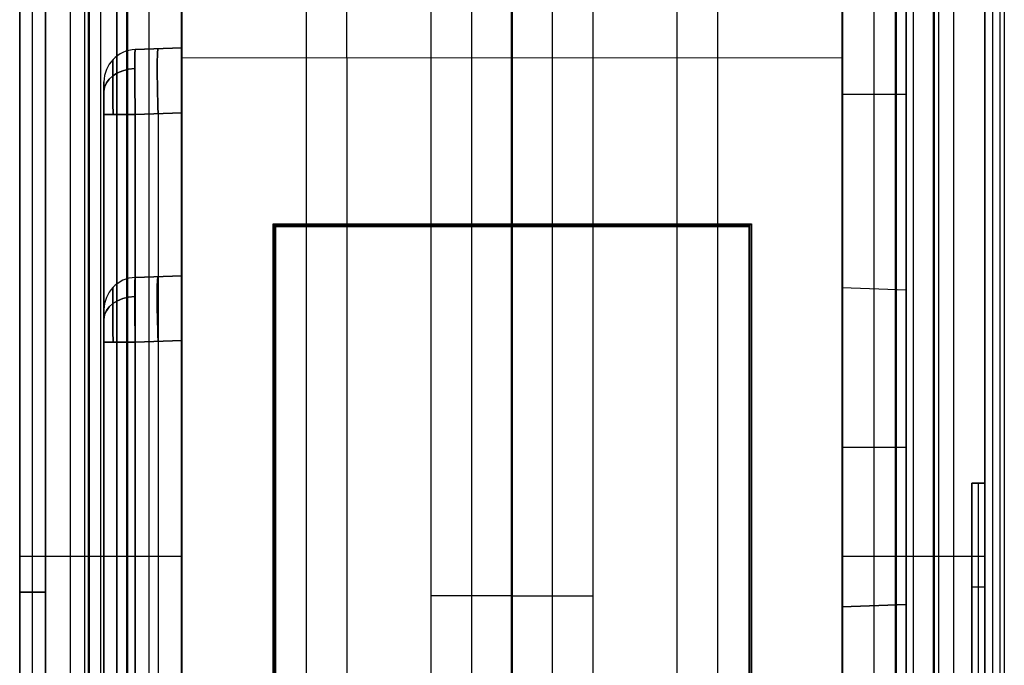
# Model space of a CAD drawing. Extents: x -15 to 7, y 1 to 148.
# Tile 42 of 194: x -8 to 7, y 88 to 98. Entities that reach past the tile are written whole.
import ezdxf

# ---------------------------------------------------------------- set-up
doc = ezdxf.new("R2010")
doc.units = 0
doc.layers.add('DEFAULT', color=7, linetype='CONTINUOUS')

msp = doc.modelspace()

# ---------------------------------------------------------------- linework, layer by layer
at = {"layer": 'DEFAULT', "color": 254}
for p, q in [((-7.845, 12.879, -53.989), (-7.845, 139.984, -53.989)), ((4.845, 26.585, -55.549), (4.845, 135.628, -55.549)), ((7.045, 87.885, -67.344), (7.045, 115.925, -67.344)), ((-7.845, 107.86, -100.713), (-7.845, 72.095, -100.713)), ((-7.445, 70.941, -91.897), (-7.445, 107.913, -91.897)), ((7.045, 107.852, -100.721), (7.045, 72.103, -100.721)), ((-6.595, 72.128, -100.746), (-6.595, 107.827, -100.746)), ((-5.345, 107.794, -100.778), (-5.345, 72.16, -100.778)), ((4.845, 72.16, -100.778), (4.845, 107.794, -100.778)), ((5.945, 72.132, -100.75), (5.945, 107.823, -100.75)), ((-7.845, 71.927, -97.897), (-7.845, 106.928, -97.897)), ((-7.845, 106.928, -85.897), (-7.845, 71.927, -85.897)), ((-7.645, 71.934, -85.904), (-7.645, 106.921, -85.904)), ((-7.645, 71.934, -97.89), (-7.645, 106.921, -97.89)), ((-7.445, 71.941, -85.911), (-7.445, 106.914, -85.911)), ((-7.445, 106.914, -97.884), (-7.445, 71.941, -97.884)), ((-0.259, 73.191, -19.7), (-0.259, 103.528, -19.7)), ((-0.259, 95.103, -19.7), (-0.259, 103.528, -19.7)), ((-7.845, 8.202, -18.751), (-7.845, 103.347, -18.751)), ((-7.066, 103.347, -17.951), (-7.066, 8.202, -17.951)), ((6.566, 8.202, -17.951), (6.566, 103.345, -17.951)), ((7.345, 103.345, -18.751), (7.345, 8.202, -18.751)), ((-0.259, 73.149, -18.1), (-0.259, 102.237, -18.1)), ((-0.259, 95.061, -18.1), (-0.259, 102.237, -18.1)), ((-5.345, 11.405, -21.057), (-5.345, 101.513, -21.057)), ((-5.846, 11.392, -21.07), (-5.846, 101.309, -21.07)), ((-6.847, 101.142, -18.6), (-6.847, 10.889, -18.6)), ((-6.847, 101.142, -19.8), (-6.847, 10.889, -19.8)), ((-6.847, 101.142, -19.2), (-6.847, 10.889, -19.2)), ((-6.782, 10.889, -18.7), (-6.782, 101.142, -18.7)), ((-6.782, 10.889, -18.7), (-6.782, 101.142, -18.7)), ((-6.777, 10.889, -19.2), (-6.777, 101.142, -19.2)), ((-6.777, 10.889, -19.2), (-6.777, 101.142, -19.2)), ((-6.773, 101.142, -19.7), (-6.773, 10.889, -19.7)), ((-6.773, 101.142, -19.7), (-6.773, 10.889, -19.7)), ((6.255, 73.191, -19.7), (6.255, 101.097, -19.7)), ((6.255, 10.889, -19.7), (6.255, 101.097, -19.7)), ((6.26, 73.178, -19.2), (6.26, 101.097, -19.2)), ((6.26, 10.889, -19.2), (6.26, 101.097, -19.2)), ((6.264, 101.097, -18.7), (6.264, 73.165, -18.7)), ((6.264, 101.097, -18.7), (6.264, 10.889, -18.7)), ((6.33, 101.097, -18.6), (6.33, 10.889, -18.6)), ((6.33, 101.097, -19.8), (6.33, 10.889, -19.8)), ((6.33, 101.097, -19.2), (6.33, 10.889, -19.2)), ((-6.347, 11.589, -17.932), (-6.347, 100.442, -17.932)), ((-6.347, 11.589, -18.6), (-6.347, 100.442, -18.6)), ((-6.347, 11.589, -19.8), (-6.347, 100.442, -19.8)), ((-6.347, 100.442, -21.083), (-6.347, 11.589, -21.083)), ((-6.347, 100.442, -20.442), (-6.347, 11.589, -20.442)), ((-6.347, 100.442, -18.266), (-6.347, 11.589, -18.266)), ((-6.197, 100.442, -18.7), (-6.197, 11.589, -18.7)), ((-6.197, 100.442, -18.7), (-6.197, 11.589, -18.7)), ((-6.189, 11.589, -18.4), (-6.189, 100.442, -18.4)), ((-6.189, 11.589, -18.4), (-6.189, 100.442, -18.4)), ((-6.182, 100.442, -18.1), (-6.182, 11.589, -18.1)), ((-6.182, 11.589, -18.1), (-6.182, 100.442, -18.1)), ((5.664, 73.149, -18.1), (5.664, 100.397, -18.1)), ((5.664, 100.397, -18.1), (5.664, 11.589, -18.1)), ((5.672, 73.157, -18.4), (5.672, 100.397, -18.4)), ((5.672, 11.589, -18.4), (5.672, 100.397, -18.4)), ((5.68, 73.165, -18.7), (5.68, 100.397, -18.7)), ((5.68, 11.589, -18.7), (5.68, 100.397, -18.7)), ((5.83, 100.397, -17.932), (5.83, 11.589, -17.932)), ((5.83, 11.589, -18.596), (5.83, 100.397, -18.596)), ((5.83, 100.397, -19.804), (5.83, 11.589, -19.804)), ((5.83, 11.589, -18.264), (5.83, 100.397, -18.264)), ((4.845, 100.115, -22.89), (4.845, 94.115, -22.89)), ((5.337, 94.098, -22.873), (5.337, 100.098, -22.873)), ((5.83, 94.081, -22.856), (5.83, 100.081, -22.856)), ((-5.345, 94.302, -55.549), (-5.345, 99.796, -55.549)), ((-5.345, 97.814, -29.674), (-6.062, 97.789, -29.648)), ((-6.062, 97.789, -22.266), (-5.345, 97.814, -22.241)), ((-5.345, 97.814, -25.957), (-6.062, 97.789, -25.957)), ((-6.062, 97.789, -29.648), (-6.062, 97.789, -22.266)), ((-5.704, 97.802, -29.661), (-5.704, 97.802, -22.254)), ((-5.345, 97.814, -29.674), (-5.345, 97.814, -22.241)), ((-6.545, 97.29, -22.266), (-6.545, 97.29, -29.648)), ((-6.545, 18.13, -25.957), (-6.545, 97.29, -25.957)), ((5.83, 97.098, -22.856), (4.845, 97.098, -22.89)), ((-6.545, 18.13, -21.767), (-6.545, 96.79, -21.767)), ((-6.545, 96.79, -30.148), (-6.545, 18.13, -30.148)), ((-6.062, 96.79, -30.648), (-5.345, 96.815, -30.673)), ((-5.345, 96.815, -21.242), (-6.062, 96.79, -21.267)), ((-5.345, 96.815, -30.673), (-6.062, 96.79, -30.648)), ((-6.062, 17.631, -30.648), (-6.062, 96.79, -30.648)), ((-6.062, 96.79, -21.267), (-6.062, 17.631, -21.267)), ((-5.704, 17.618, -30.66), (-5.704, 96.802, -30.66)), ((-5.704, 17.618, -21.254), (-5.704, 96.802, -21.254)), ((-5.345, 17.606, -30.673), (-5.345, 96.815, -30.673)), ((-5.345, 96.815, -21.242), (-5.345, 17.606, -21.242)), ((-3.937, 95.103, -19.7), (3.447, 95.103, -19.7)), ((-3.937, 58.919, -19.7), (-3.937, 95.103, -19.7)), ((-3.895, 95.061, -18.1), (-3.937, 95.103, -19.7)), ((-0.245, 95.103, -19.7), (-0.245, 95.061, -18.1)), ((3.405, 95.061, -18.1), (3.447, 95.103, -19.7)), ((3.447, 95.103, -19.7), (3.447, 58.919, -19.7)), ((-3.916, 58.94, -18.9), (-3.916, 95.082, -18.9)), ((-3.916, 95.082, -18.9), (3.426, 95.082, -18.9)), ((-3.895, 58.961, -18.1), (-3.895, 95.061, -18.1)), ((-3.895, 95.061, -18.1), (3.405, 95.061, -18.1)), ((3.405, 95.061, -18.1), (3.405, 58.961, -18.1)), ((3.426, 58.94, -18.9), (3.426, 95.082, -18.9)), ((-5.345, 94.302, -55.827), (-6.062, 94.277, -55.802)), ((-5.345, 94.302, -81.695), (-6.062, 94.277, -81.67)), ((-6.062, 94.277, -63.345), (-5.345, 94.302, -63.32)), ((-6.062, 94.277, -37.477), (-5.345, 94.302, -37.452)), ((-5.345, 94.302, -46.639), (-6.062, 94.277, -46.639)), ((-5.345, 94.302, -72.507), (-6.062, 94.277, -72.507)), ((-6.062, 94.277, -55.802), (-6.062, 94.277, -37.477)), ((-6.062, 94.277, -81.67), (-6.062, 94.277, -63.345)), ((-5.704, 94.29, -55.814), (-5.704, 94.29, -37.464)), ((-5.704, 94.29, -81.682), (-5.704, 94.29, -63.332)), ((-5.345, 94.302, -55.827), (-5.345, 94.302, -37.452)), ((-5.345, 94.302, -81.695), (-5.345, 94.302, -63.32)), ((4.845, 94.115, -30.89), (4.845, 89.199, -30.89)), ((4.845, 94.115, -22.89), (4.845, 94.115, -30.89)), ((5.83, 94.081, -30.856), (4.845, 94.115, -30.89)), ((5.83, 94.081, -22.856), (4.845, 94.115, -22.89)), ((5.83, 94.081, -26.873), (4.845, 94.115, -26.873)), ((5.337, 94.098, -30.873), (5.337, 94.098, -22.873)), ((5.337, 89.216, -30.873), (5.337, 94.098, -30.873)), ((5.83, 94.081, -30.856), (5.83, 94.081, -22.856)), ((5.83, 89.233, -30.856), (5.83, 94.081, -30.856)), ((5.83, 89.233, -25.33), (5.83, 94.081, -25.33)), ((-6.545, 93.777, -37.477), (-6.545, 93.777, -55.802)), ((-6.545, 93.777, -63.345), (-6.545, 93.777, -81.67)), ((-6.545, 93.777, -46.639), (-6.545, 79.326, -46.639)), ((-6.545, 93.777, -72.507), (-6.545, 79.327, -72.507)), ((-6.545, 79.826, -36.977), (-6.545, 93.278, -36.977)), ((-6.545, 93.278, -56.301), (-6.545, 79.826, -56.301)), ((-6.545, 79.826, -62.845), (-6.545, 93.278, -62.845)), ((-6.545, 93.278, -82.169), (-6.545, 79.826, -82.169)), ((-6.062, 93.278, -56.801), (-5.345, 93.303, -56.826)), ((-6.062, 93.278, -82.669), (-5.345, 93.303, -82.694)), ((-5.345, 93.303, -62.32), (-6.062, 93.278, -62.345)), ((-5.345, 93.303, -36.452), (-6.062, 93.278, -36.477)), ((-5.345, 93.303, -56.826), (-6.062, 93.278, -56.801)), ((-5.345, 93.303, -82.694), (-6.062, 93.278, -82.669)), ((-5.408, 93.301, -36.454), (-6.062, 93.278, -36.477)), ((-6.062, 79.826, -56.801), (-6.062, 93.278, -56.801)), ((-6.062, 93.278, -36.477), (-6.062, 79.826, -36.477)), ((-6.062, 79.826, -82.669), (-6.062, 93.278, -82.669)), ((-6.062, 93.278, -62.345), (-6.062, 79.826, -62.345)), ((-5.704, 79.814, -56.814), (-5.704, 93.29, -56.814)), ((-5.704, 79.814, -36.465), (-5.704, 93.29, -36.465)), ((-5.704, 79.814, -82.682), (-5.704, 93.29, -82.682)), ((-5.704, 79.814, -62.333), (-5.704, 93.29, -62.333)), ((-5.345, 79.801, -56.826), (-5.345, 93.303, -56.826)), ((-5.345, 93.303, -36.452), (-5.345, 79.801, -36.452)), ((-5.345, 79.801, -82.694), (-5.345, 93.303, -82.694)), ((-5.345, 93.303, -62.32), (-5.345, 79.801, -62.32)), ((5.83, 91.657, -30.856), (4.845, 91.657, -30.89)), ((6.845, 91.105, -59.891), (6.845, 87.913, -59.891)), ((7.045, 91.105, -59.891), (6.845, 91.105, -59.891)), ((6.845, 91.105, -60.272), (6.845, 91.105, -59.891)), ((7.045, 91.105, -60.272), (6.845, 91.105, -60.272)), ((6.845, 77.69, -60.272), (6.845, 91.105, -60.272)), ((6.845, 91.105, -60.081), (7.045, 91.105, -60.081)), ((6.945, 87.913, -59.891), (6.945, 91.105, -59.891)), ((6.945, 91.105, -60.272), (6.945, 91.105, -59.891)), ((6.945, 77.69, -60.272), (6.945, 91.105, -60.272)), ((7.045, 87.913, -59.891), (7.045, 91.105, -59.891)), ((7.045, 91.105, -59.891), (7.045, 91.105, -60.272)), ((7.045, 91.105, -60.272), (7.045, 77.69, -60.272)), ((-5.345, 89.977, -100.778), (-7.845, 89.977, -100.713)), ((7.045, 89.977, -100.721), (4.845, 89.977, -100.778)), ((6.845, 89.509, -59.891), (7.045, 89.509, -59.891)), ((-7.845, 89.427, -85.897), (-7.445, 89.427, -85.911)), ((-7.445, 89.427, -97.884), (-7.845, 89.427, -97.897)), ((-7.445, 89.427, -97.884), (-7.445, 89.427, -85.911)), ((5.83, 89.233, -30.856), (4.845, 89.199, -30.89)), ((5.83, 89.233, -22.856), (4.845, 89.199, -22.89)), ((4.845, 89.199, -26.873), (5.83, 89.233, -26.873)), ((4.845, 89.199, -22.89), (4.845, 75.715, -22.89)), ((4.845, 89.199, -30.89), (4.845, 89.199, -22.89)), ((5.337, 89.216, -30.873), (5.337, 89.216, -22.873)), ((5.337, 75.698, -22.873), (5.337, 89.216, -22.873)), ((5.83, 89.233, -22.856), (5.83, 89.233, -30.856)), ((5.83, 75.681, -22.856), (5.83, 89.233, -22.856))]:
    msp.add_line(p, q, dxfattribs=at)
at = {"layer": 'DEFAULT', "color": 7}
for p, q in [((-1.5, 113.86, -86.384), (-1.5, 64.874, -86.384)), ((-0.875, 113.877, -86.368), (-0.875, 64.858, -86.368)), ((-0.25, 113.893, -86.351), (-0.25, 64.841, -86.351)), ((0.375, 64.858, -86.368), (0.375, 113.877, -86.368)), ((1, 64.874, -86.384), (1, 113.86, -86.384)), ((-3.425, 108.782, -98.462), (-3.425, 61.925, -98.462)), ((-1.5, 108.831, -98.412), (-1.5, 61.875, -98.412)), ((1, 61.875, -98.412), (1, 108.831, -98.412)), ((2.925, 61.925, -98.462), (2.925, 108.782, -98.462)), ((-5.35, 108.732, -98.513), (-5.35, 61.976, -98.513)), ((4.85, 61.976, -98.513), (4.85, 108.732, -98.513)), ((-1.5, 107.633, -95.148), (-1.5, 71.101, -95.148)), ((1, 71.602, -95.148), (1, 107.132, -95.148)), ((-5.35, 97.667, -100.778), (-5.35, 102.661, -101.278)), ((-2.8, 97.664, -100.845), (-2.8, 102.661, -101.345)), ((-0.25, 97.661, -100.912), (-0.25, 102.661, -101.412)), ((2.3, 97.664, -100.845), (2.3, 102.661, -101.345)), ((4.85, 102.661, -101.278), (4.85, 97.667, -100.778)), ((-5.35, 61.976, -100.778), (-5.35, 97.667, -100.778)), ((-5.35, 97.667, -100.778), (-0.25, 97.661, -100.912)), ((-2.8, 97.664, -100.845), (-2.8, 61.909, -100.845)), ((-0.25, 97.661, -100.912), (4.85, 97.667, -100.778)), ((-0.25, 61.842, -100.912), (-0.25, 97.661, -100.912)), ((2.3, 61.909, -100.845), (2.3, 97.664, -100.845)), ((4.85, 97.667, -100.778), (4.85, 61.976, -100.778)), ((-0.25, 89.367, -86.351), (-1.5, 89.367, -86.384)), ((-1.5, 89.367, -86.384), (-1.5, 89.367, -98.412)), ((-0.25, 89.367, -86.351), (1, 89.367, -86.384)), ((1, 89.367, -86.384), (1, 89.367, -98.412)), ((-5.35, 88.636, -98.513), (-5.35, 88.636, -100.778)), ((4.85, 88.636, -98.513), (4.85, 88.636, -100.778))]:
    msp.add_line(p, q, dxfattribs=at)
at = {"layer": 'DEFAULT', "color": 254, "extrusion": (1, -3.40398e-16, -2.19125e-15)}
msp.add_arc((43.09, -199.879, 7.278), 173.074, 69.40769, 82.22894, dxfattribs=at)
at = {"layer": 'DEFAULT', "color": 254, "extrusion": (1, 0, 0)}
for centre, radius, start, end in [((43.09, -199.879, 7.345), 173.324, 69.41069, 82.22657), ((43.09, -199.879, 7.345), 173.324, 69.41069, 82.22657), ((43.09, -199.879, 7.162), 172.873, 69.40525, 82.23088), ((93.303, -63.319, -5.345), 0.999, 359.9856, 90.0144), ((93.278, -55.802, -6.545), 0.5, 269.9856, 0.0144), ((93.278, -81.67, -6.545), 0.5, 269.9856, 0.0144)]:
    msp.add_arc(centre, radius, start, end, dxfattribs=at)
at = {"layer": 'DEFAULT', "color": 254, "extrusion": (1, 1.75806e-15, 6.1113e-15)}
msp.add_arc((43.09, -199.879, 7.045), 172.671, 69.40279, 82.23284, dxfattribs=at)
at = {"layer": 'DEFAULT', "color": 254}
for centre in [(-6.045, 97.29, -29.648), (-6.045, 97.29, -22.266), (-6.045, 97.29, -25.957), (-6.045, 93.777, -81.67), (-6.045, 93.777, -63.345), (-6.045, 93.777, -55.802), (-6.045, 93.777, -37.477), (-6.045, 93.777, -72.507), (-6.045, 93.777, -46.639)]:
    msp.add_arc(centre, 0.5, 92, 180, dxfattribs=at)
at = {"layer": 'DEFAULT', "color": 254, "extrusion": (0.999696, 0.017434, -0.017434)}
for centre in [(96.88, -29.72, -3.839), (96.88, -29.72, -3.839), (93.369, -55.87, -3.444), (93.369, -81.734, -2.993), (93.369, -81.734, -2.993), (93.369, -55.87, -3.444)]:
    msp.add_arc(centre, 1, 270.0313, 359.9862, dxfattribs=at)
at = {"layer": 'DEFAULT', "color": 254, "extrusion": (0.999696, 0.017434, 0.017434)}
for centre in [(96.88, -22.187, -4.744), (96.88, -22.187, -4.744), (93.369, -63.258, -5.521), (93.369, -37.394, -5.07), (93.369, -63.258, -5.521), (93.369, -37.394, -5.07)]:
    msp.add_arc(centre, 1, 0.0138, 89.9687, dxfattribs=at)
at = {"layer": 'DEFAULT', "color": 254, "extrusion": (0.998783, 0.034878, -0.034878)}
for centre in [(96.941, -29.723, -1.256), (93.431, -55.864, -0.467), (93.431, -81.717, 0.436)]:
    msp.add_arc(centre, 1, 270.0698, 0, dxfattribs=at)
at = {"layer": 'DEFAULT', "color": 254, "extrusion": (0.998783, 0.034878, 0.034878)}
for centre in [(96.941, -22.16, -3.067), (93.431, -63.21, -4.622), (93.431, -37.357, -3.72)]:
    msp.add_arc(centre, 1, 0, 89.9302, dxfattribs=at)
at = {"layer": 'DEFAULT', "color": 254, "extrusion": (1, -2.14479e-15, 2.14479e-15)}
for centre in [(96.815, -29.674, -5.345), (93.303, -55.827, -5.345)]:
    msp.add_arc(centre, 0.999, 269.9856, 0.0144, dxfattribs=at)
at = {"layer": 'DEFAULT', "color": 254, "extrusion": (1, -2.14479e-15, -2.14479e-15)}
for centre in [(96.815, -22.241, -5.345), (93.303, -37.451, -5.345)]:
    msp.add_arc(centre, 0.999, 359.9856, 90.0144, dxfattribs=at)
at = {"layer": 'DEFAULT', "color": 254, "extrusion": (0.999948, 0.007194, -0.007194)}
for centre in [(96.827, -29.683, -5.489), (93.315, -81.703, -5.14), (93.315, -55.835, -5.326)]:
    msp.add_arc(centre, 0.853, 270.417, 359.5859, dxfattribs=at)
at = {"layer": 'DEFAULT', "color": 254, "extrusion": (0.999948, 0.007194, 0.007194)}
for centre in [(96.827, -22.231, -5.862), (93.315, -63.308, -6.183), (93.315, -37.441, -5.997)]:
    msp.add_arc(centre, 0.853, 0.4141, 89.583, dxfattribs=at)
at = {"layer": 'DEFAULT', "color": 254, "extrusion": (-1.63564e-14, 0.707107, 0.707107)}
for centre in [(6.045, -89.905, 47.476), (6.045, -105.915, 26.499)]:
    msp.add_arc(centre, 0.5, 272.8273, 0, dxfattribs=at)
at = {"layer": 'DEFAULT', "color": 254, "extrusion": (-2.04455e-14, 0.707107, -0.707107)}
msp.add_arc((6.045, 53.196, 84.185), 0.5, 0, 87.1727, dxfattribs=at)
at = {"layer": 'DEFAULT', "color": 254, "extrusion": (1, -3.03351e-15, 1.25607e-15)}
msp.add_arc((96.79, -29.649, -6.545), 0.5, 269.9856, 0.0144, dxfattribs=at)
at = {"layer": 'DEFAULT', "color": 254, "extrusion": (1, 7.3231e-15, 5.54566e-15)}
msp.add_arc((96.79, -22.266, -6.545), 0.5, 359.9856, 90.0144, dxfattribs=at)
at = {"layer": 'DEFAULT', "color": 254, "extrusion": (-5.06337e-14, 1, -2.04573e-14)}
msp.add_arc((6.045, -30.148, 96.79), 0.5, 272, 360, dxfattribs=at)
at = {"layer": 'DEFAULT', "color": 254, "extrusion": (-1.1149e-13, 1, 5.07869e-14)}
msp.add_arc((6.045, -21.767, 96.79), 0.5, 0, 88, dxfattribs=at)
at = {"layer": 'DEFAULT', "color": 254, "extrusion": (1, -6.28037e-16, 1.51676e-15)}
msp.add_arc((93.303, -81.695, -5.345), 0.999, 269.9856, 0.0144, dxfattribs=at)
at = {"layer": 'DEFAULT', "color": 254, "extrusion": (-8.92664e-14, 0.707107, 0.707107)}
msp.add_arc((6.045, -124.206, 8.208), 0.5, 272.8273, 360, dxfattribs=at)
at = {"layer": 'DEFAULT', "color": 254, "extrusion": (3.724e-15, 0.707107, -0.707107)}
msp.add_arc((6.045, 21.666, 110.749), 0.5, 360, 87.1727, dxfattribs=at)
at = {"layer": 'DEFAULT', "color": 254, "extrusion": (2.19789e-14, 0.707107, -0.707107)}
msp.add_arc((6.045, 39.957, 92.457), 0.5, 0, 87.1727, dxfattribs=at)
at = {"layer": 'DEFAULT', "color": 254, "extrusion": (1, 4.28959e-15, 4.28959e-15)}
msp.add_arc((93.278, -37.477, -6.545), 0.5, 359.9856, 90.0144, dxfattribs=at)
at = {"layer": 'DEFAULT', "color": 254, "extrusion": (1, -3.03351e-15, -1.25607e-15)}
msp.add_arc((93.278, -63.345, -6.545), 0.5, 359.9856, 90.0144, dxfattribs=at)
at = {"layer": 'DEFAULT', "color": 254, "extrusion": (-1.14717e-13, 1, -8.23418e-14)}
msp.add_arc((6.045, -82.169, 93.278), 0.5, 272, 0, dxfattribs=at)
at = {"layer": 'DEFAULT', "color": 254, "extrusion": (3.20869e-43, 1, -3.0986e-43)}
msp.add_arc((6.045, -62.845, 93.278), 0.5, 0, 88, dxfattribs=at)
at = {"layer": 'DEFAULT', "color": 254, "extrusion": (2.88264e-13, 1, 2.78373e-13)}
msp.add_arc((6.045, -56.301, 93.278), 0.5, 272, 0, dxfattribs=at)
at = {"layer": 'DEFAULT', "color": 254, "extrusion": (0, 1, 0)}
msp.add_arc((6.045, -36.977, 93.278), 0.5, 0, 88, dxfattribs=at)

doc.saveas('drawing.dxf')
